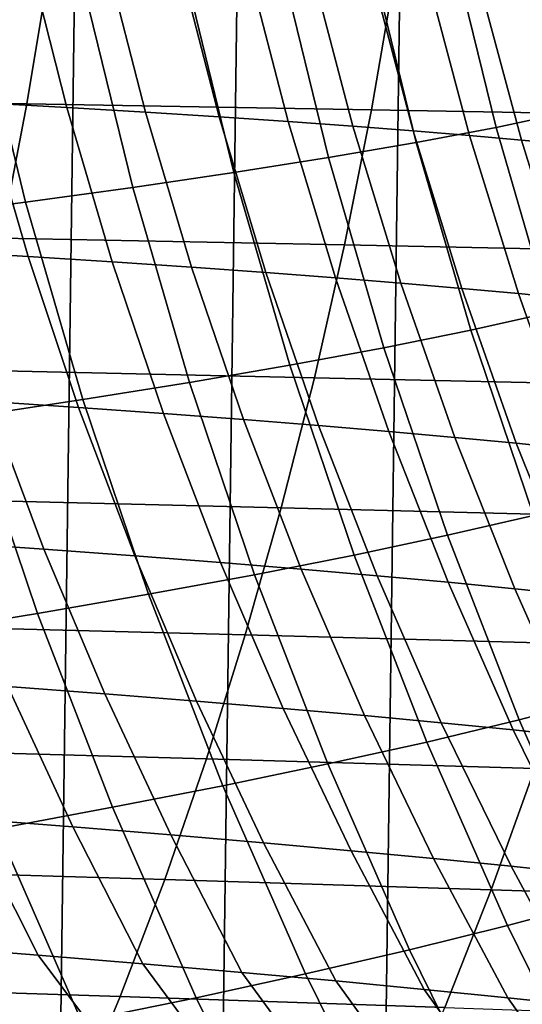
# Model space of a CAD drawing. Header units: metres. Extents: x -166 to 33, y -71 to 34.
# Tile 184 of 256: x -2.72 to -0.8, y -7.75 to -3.97. Entities that reach past the tile are written whole.
import ezdxf

# ---------------------------------------------------------------- set-up
doc = ezdxf.new("R2010")
doc.units = ezdxf.units.M
doc.layers.add('solid_12208131', color=7, linetype='CONTINUOUS')

msp = doc.modelspace()

# ---------------------------------------------------------------- linework, layer by layer
at = {"layer": 'solid_12208131'}
for points in [[(-1.527616, -23.438745, -0.2), (-0.904007, 23.462786, -0.2), (-0.280734, 23.470848, -0.2), (-0.904007, -23.462786, -0.2)], [(-0.904007, -23.462786, -0.2), (-0.280734, 23.470848, -0.2), (0.342411, 23.462917, -0.2), (-0.280734, -23.470848, -0.2)], [(-2.774475, -23.342779, -0.2), (-2.151137, 23.398741, -0.2), (-1.527616, 23.438745, -0.2), (-2.151136, -23.398741, -0.2)], [(-2.151136, -23.398741, -0.2), (-1.527616, 23.438745, -0.2), (-0.904007, 23.462786, -0.2), (-1.527616, -23.438745, -0.2)], [(-2.774475, -23.342779, -0.2), (-2.774476, 23.342779, -0.2), (-2.151137, 23.398741, -0.2)], [(-1.073718, -3.667715, 128.142319), (-0.898205, -4.385909, 128.138916), (-0.623278, -4.327413, 131.940018), (-0.796472, -3.618798, 131.941849)], [(-2.695938, -3.710074, 190.422989), (-2.544217, -4.309949, 190.482101), (-2.864476, -4.291854, 191.975281), (-3.014071, -3.694504, 191.914062)], [(-0.898205, -4.385909, 128.138916), (-1.073718, -3.667715, 128.142319), (-1.382373, -3.716309, 124.336983), (-1.204568, -4.444019, 124.332062)], [(-2.396679, -3.725555, 188.92421), (-2.242882, -4.327941, 188.981216), (-2.544217, -4.309949, 190.482101), (-2.695938, -3.710074, 190.422989)], [(-2.115744, -3.740958, 187.417892), (-1.959919, -4.345843, 187.472824), (-2.242882, -4.327941, 188.981216), (-2.396679, -3.725555, 188.92421)], [(-1.204568, -4.444019, 124.332062), (-1.382373, -3.716309, 124.336983), (-1.720341, -3.764567, 120.526207), (-1.540271, -4.501728, 120.519844)], [(-2.697173, -4.295104, 237.873322), (-2.610201, -3.771471, 237.999908), (-3.969312, -3.751431, 239.400497), (-4.051971, -4.272285, 239.272034)], [(-1.376201, -4.318262, 236.44574), (-1.285012, -3.791809, 236.570374), (-2.610201, -3.771471, 237.999908), (-2.697173, -4.295104, 237.873322)], [(-1.852582, -3.756296, 185.904205), (-1.694776, -4.363668, 185.957092), (-1.959919, -4.345843, 187.472824), (-2.115744, -3.740958, 187.417892)], [(-1.540271, -4.501728, 120.519844), (-1.720341, -3.764567, 120.526207), (-2.08553, -3.812477, 116.710373), (-1.903219, -4.55902, 116.702621)], [(-1.606641, -3.771578, 184.383362), (-1.446899, -4.381428, 184.434219), (-1.694776, -4.363668, 185.957092), (-1.852582, -3.756296, 185.904205)], [(-1.37737, -3.786815, 182.855515), (-1.215737, -4.399137, 182.904373), (-1.446899, -4.381428, 184.434219), (-1.606641, -3.771578, 184.383362)], [(-1.16422, -3.802019, 181.320862), (-1.000739, -4.416806, 181.367767), (-1.215737, -4.399137, 182.904373), (-1.37737, -3.786815, 182.855515)], [(-0.088851, -4.341703, 234.99086), (0.00646, -3.812397, 235.113495), (-1.285012, -3.791809, 236.570374), (-1.376201, -4.318262, 236.44574)], [(-0.966665, -3.817201, 179.779816), (-0.801377, -4.434449, 179.824783), (-1.000739, -4.416806, 181.367767), (-1.16422, -3.802019, 181.320862)], [(-1.903219, -4.55902, 116.702621), (-2.08553, -3.812477, 116.710373), (-2.475846, -3.860025, 112.889847), (-2.291318, -4.61588, 112.880783)], [(-0.784192, -3.83237, 178.232925), (-0.617137, -4.452077, 178.27597), (-0.801377, -4.434449, 179.824783), (-0.966665, -3.817201, 179.779816)], [(-2.291318, -4.61588, 112.880783), (-2.475846, -3.860025, 112.889847), (-2.889195, -3.907199, 109.06501), (-2.702473, -4.672291, 109.054688)], [(-2.702473, -4.672291, 109.054688), (-2.889195, -3.907199, 109.06501), (-3.323483, -3.953985, 105.236237), (-3.134588, -4.72824, 105.224709)], [(-2.795691, -4.810415, 237.730545), (-2.697173, -4.295104, 237.873322), (-4.051971, -4.272285, 239.272034), (-4.145628, -4.784862, 239.127106)], [(-2.864476, -4.291854, 191.975281), (-2.692633, -4.88067, 192.045456), (-3.034866, -4.859951, 193.533188), (-3.20421, -4.273644, 193.460556)], [(-2.544217, -4.309949, 190.482101), (-2.369934, -4.901258, 190.54985), (-2.692633, -4.88067, 192.045456), (-2.864476, -4.291854, 191.975281)], [(-1.47947, -4.836347, 236.305161), (-1.376201, -4.318262, 236.44574), (-2.697173, -4.295104, 237.873322), (-2.795691, -4.810415, 237.730545)], [(-2.242882, -4.327941, 188.981216), (-2.066215, -4.921728, 189.04657), (-2.369934, -4.901258, 190.54985), (-2.544217, -4.309949, 190.482101)], [(-1.959919, -4.345843, 187.472824), (-1.780923, -4.942096, 187.535797), (-2.066215, -4.921728, 189.04657), (-2.242882, -4.327941, 188.981216)], [(-0.196766, -4.862594, 234.852539), (-0.088851, -4.341703, 234.99086), (-1.376201, -4.318262, 236.44574), (-1.47947, -4.836347, 236.305161)], [(-0.898205, -4.385909, 128.138916), (-0.691677, -5.095758, 128.134888), (-0.419479, -5.027794, 131.937866), (-0.623278, -4.327413, 131.940018)], [(-1.694776, -4.363668, 185.957092), (-1.513504, -4.962376, 186.017715), (-1.780923, -4.942096, 187.535797), (-1.959919, -4.345843, 187.472824)], [(-1.446899, -4.381428, 184.434219), (-1.263404, -4.982582, 184.492508), (-1.513504, -4.962376, 186.017715), (-1.694776, -4.363668, 185.957092)], [(-1.215737, -4.399137, 182.904373), (-1.030071, -5.002729, 182.960373), (-1.263404, -4.982582, 184.492508), (-1.446899, -4.381428, 184.434219)], [(-1.000739, -4.416806, 181.367767), (-0.81295, -5.022832, 181.421509), (-1.030071, -5.002729, 182.960373), (-1.215737, -4.399137, 182.904373)], [(-0.691677, -5.095758, 128.134888), (-0.898205, -4.385909, 128.138916), (-1.204568, -4.444019, 124.332062), (-0.995343, -5.163275, 124.326263)], [(-0.995343, -5.163275, 124.326263), (-1.204568, -4.444019, 124.332062), (-1.540271, -4.501728, 120.519844), (-1.32838, -5.230324, 120.512344)], [(-0.801377, -4.434449, 179.824783), (-0.611513, -5.042904, 179.876312), (-0.81295, -5.022832, 181.421509), (-1.000739, -4.416806, 181.367767)], [(-0.617137, -4.452077, 178.27597), (-0.425242, -5.06296, 178.325302), (-0.611513, -5.042904, 179.876312), (-0.801377, -4.434449, 179.824783)], [(-1.32838, -5.230324, 120.512344), (-1.540271, -4.501728, 120.519844), (-1.903219, -4.55902, 116.702621), (-1.688691, -5.29689, 116.693504)], [(-1.688691, -5.29689, 116.693504), (-1.903219, -4.55902, 116.702621), (-2.291318, -4.61588, 112.880783), (-2.074182, -5.362953, 112.870117)], [(-2.074182, -5.362953, 112.870117), (-2.291318, -4.61588, 112.880783), (-2.702473, -4.672291, 109.054688), (-2.482755, -5.428496, 109.042542)], [(-2.482755, -5.428496, 109.042542), (-2.702473, -4.672291, 109.054688), (-3.134588, -4.72824, 105.224709), (-2.912314, -5.4935, 105.211151)], [(-1.594719, -5.345035, 236.14888), (-1.47947, -4.836347, 236.305161), (-2.795691, -4.810415, 237.730545), (-2.905662, -5.316383, 237.571808)], [(-2.692633, -4.88067, 192.045456), (-2.498829, -5.45973, 192.124802), (-2.843887, -5.436539, 193.61528), (-3.034866, -4.859951, 193.533188)], [(-0.317176, -5.374035, 234.698746), (-0.196766, -4.862594, 234.852539), (-1.47947, -4.836347, 236.305161), (-1.594719, -5.345035, 236.14888)], [(-2.369934, -4.901258, 190.54985), (-2.17337, -5.482773, 190.626465), (-2.498829, -5.45973, 192.124802), (-2.692633, -4.88067, 192.045456)], [(-2.066215, -4.921728, 189.04657), (-1.866956, -5.505685, 189.120453), (-2.17337, -5.482773, 190.626465), (-2.369934, -4.901258, 190.54985)], [(-1.780923, -4.942096, 187.535797), (-1.579032, -5.528483, 187.606995), (-1.866956, -5.505685, 189.120453), (-2.066215, -4.921728, 189.04657)], [(-1.513504, -4.962376, 186.017715), (-1.309041, -5.551181, 186.086243), (-1.579032, -5.528483, 187.606995), (-1.780923, -4.942096, 187.535797)], [(-1.263404, -4.982582, 184.492508), (-1.056429, -5.573797, 184.558411), (-1.309041, -5.551181, 186.086243), (-1.513504, -4.962376, 186.017715)], [(-1.030071, -5.002729, 182.960373), (-0.820641, -5.596346, 183.023697), (-1.056429, -5.573797, 184.558411), (-1.263404, -4.982582, 184.492508)], [(-0.81295, -5.022832, 181.421509), (-0.601121, -5.618845, 181.482269), (-0.820641, -5.596346, 183.023697), (-1.030071, -5.002729, 182.960373)], [(-0.611513, -5.042904, 179.876312), (-0.397338, -5.641309, 179.934555), (-0.601121, -5.618845, 181.482269), (-0.81295, -5.022832, 181.421509)], [(-0.45441, -5.795881, 128.13028), (-0.691677, -5.095758, 128.134888), (-0.995343, -5.163275, 124.326263), (-0.754978, -5.872674, 124.319603)], [(-0.754978, -5.872674, 124.319603), (-0.995343, -5.163275, 124.326263), (-1.32838, -5.230324, 120.512344), (-1.084951, -5.948937, 120.503731)], [(-1.084951, -5.948937, 120.503731), (-1.32838, -5.230324, 120.512344), (-1.688691, -5.29689, 116.693504), (-1.442234, -6.024649, 116.683029)], [(-1.721691, -5.843408, 235.977234), (-1.594719, -5.345035, 236.14888), (-2.905662, -5.316383, 237.571808), (-3.026843, -5.812091, 237.397476)], [(-1.442234, -6.024649, 116.683029), (-1.688691, -5.29689, 116.693504), (-2.074182, -5.362953, 112.870117), (-1.824728, -6.099789, 112.857864)], [(-0.449809, -5.875102, 234.529861), (-0.317176, -5.374035, 234.698746), (-1.594719, -5.345035, 236.14888), (-1.721691, -5.843408, 235.977234)], [(-1.824728, -6.099789, 112.857864), (-2.074182, -5.362953, 112.870117), (-2.482755, -5.428496, 109.042542), (-2.230335, -6.174337, 109.028587)], [(-2.843887, -5.436539, 193.61528), (-2.63169, -6.002234, 193.707184), (-3.000131, -5.976431, 195.192673), (-3.209096, -5.413184, 195.097672)], [(-2.230335, -6.174337, 109.028587), (-2.482755, -5.428496, 109.042542), (-2.912314, -5.4935, 105.211151), (-2.656957, -6.248274, 105.195572)], [(-2.498829, -5.45973, 192.124802), (-2.283476, -6.027855, 192.213623), (-2.63169, -6.002234, 193.707184), (-2.843887, -5.436539, 193.61528)], [(-2.17337, -5.482773, 190.626465), (-1.954934, -6.053313, 190.712219), (-2.283476, -6.027855, 192.213623), (-2.498829, -5.45973, 192.124802)], [(-2.656957, -6.248274, 105.195572), (-2.912314, -5.4935, 105.211151), (-3.361052, -5.557955, 101.37693), (-3.102787, -6.321585, 101.359787)], [(-1.866956, -5.505685, 189.120453), (-1.64551, -6.078625, 189.203186), (-1.954934, -6.053313, 190.712219), (-2.17337, -5.482773, 190.626465)], [(-1.579032, -5.528483, 187.606995), (-1.354645, -6.103811, 187.686707), (-1.64551, -6.078625, 189.203186), (-1.866956, -5.505685, 189.120453)], [(-1.309041, -5.551181, 186.086243), (-1.081783, -6.128886, 186.162979), (-1.354645, -6.103811, 187.686707), (-1.579032, -5.528483, 187.606995)], [(-1.056429, -5.573797, 184.558411), (-0.826365, -6.15387, 184.632217), (-1.081783, -6.128886, 186.162979), (-1.309041, -5.551181, 186.086243)], [(-0.820641, -5.596346, 183.023697), (-0.587836, -6.178781, 183.094589), (-0.826365, -6.15387, 184.632217), (-1.056429, -5.573797, 184.558411)], [(-0.601121, -5.618845, 181.482269), (-0.365638, -6.203635, 181.550323), (-0.587836, -6.178781, 183.094589), (-0.820641, -5.596346, 183.023697)], [(-1.860104, -6.330563, 235.79068), (-1.721691, -5.843408, 235.977234), (-3.026843, -5.812091, 237.397476), (-3.158969, -6.296645, 237.207993)], [(-0.594371, -6.364887, 234.346283), (-0.449809, -5.875102, 234.529861), (-1.721691, -5.843408, 235.977234), (-1.860104, -6.330563, 235.79068)], [(-0.483752, -6.570816, 124.312088), (-0.754978, -5.872674, 124.319603), (-1.084951, -5.948937, 120.503731), (-0.810269, -6.656145, 120.494019)], [(-0.810269, -6.656145, 120.494019), (-1.084951, -5.948937, 120.503731), (-1.442234, -6.024649, 116.683029), (-1.164134, -6.740858, 116.671211)], [(-2.63169, -6.002234, 193.707184), (-2.398674, -6.555998, 193.808029), (-2.770667, -6.527793, 195.296906), (-3.000131, -5.976431, 195.192673)], [(-2.283476, -6.027855, 192.213623), (-2.046992, -6.584003, 192.311081), (-2.398674, -6.555998, 193.808029), (-2.63169, -6.002234, 193.707184)], [(-1.954934, -6.053313, 190.712219), (-1.715064, -6.61183, 190.806305), (-2.046992, -6.584003, 192.311081), (-2.283476, -6.027855, 192.213623)], [(-1.164134, -6.740858, 116.671211), (-1.442234, -6.024649, 116.683029), (-1.824728, -6.099789, 112.857864), (-1.543246, -6.824932, 112.84404)], [(-1.64551, -6.078625, 189.203186), (-1.402331, -6.639497, 189.29393), (-1.715064, -6.61183, 190.806305), (-1.954934, -6.053313, 190.712219)], [(-1.543246, -6.824932, 112.84404), (-1.824728, -6.099789, 112.857864), (-2.230335, -6.174337, 109.028587), (-1.945506, -6.908343, 109.012848)], [(-1.354645, -6.103811, 187.686707), (-1.108235, -6.667025, 187.774155), (-1.402331, -6.639497, 189.29393), (-1.64551, -6.078625, 189.203186)], [(-1.081783, -6.128886, 186.162979), (-0.832217, -6.694433, 186.247162), (-1.108235, -6.667025, 187.774155), (-1.354645, -6.103811, 187.686707)], [(-0.826365, -6.15387, 184.632217), (-0.573717, -6.72174, 184.713165), (-0.832217, -6.694433, 186.247162), (-1.081783, -6.128886, 186.162979)], [(-1.945506, -6.908343, 109.012848), (-2.230335, -6.174337, 109.028587), (-2.656957, -6.248274, 105.195572), (-2.368815, -6.991069, 105.178001)], [(-0.587836, -6.178781, 183.094589), (-0.332175, -6.748966, 183.172363), (-0.573717, -6.72174, 184.713165), (-0.826365, -6.15387, 184.632217)], [(-2.368815, -6.991069, 105.178001), (-2.656957, -6.248274, 105.195572), (-3.102787, -6.321585, 101.359787), (-2.811363, -7.073096, 101.340446)], [(-2.00911, -6.805616, 235.588974), (-1.860104, -6.330563, 235.79068), (-3.158969, -6.296645, 237.207993), (-3.301181, -6.769164, 237.003143)], [(-0.750021, -6.842503, 234.147812), (-0.594371, -6.364887, 234.346283), (-1.860104, -6.330563, 235.79068), (-2.00911, -6.805616, 235.588974)], [(-2.770667, -6.527793, 195.296906), (-2.521295, -7.066251, 195.410156), (-2.91811, -7.035459, 196.89447), (-3.163526, -6.499371, 196.777496)], [(-2.398674, -6.555998, 193.808029), (-2.14544, -7.096807, 193.917572), (-2.521295, -7.066251, 195.410156), (-2.770667, -6.527793, 195.296906)], [(-2.046992, -6.584003, 192.311081), (-1.789985, -7.127147, 192.416946), (-2.14544, -7.096807, 193.917572), (-2.398674, -6.555998, 193.808029)], [(-1.715064, -6.61183, 190.806305), (-1.454372, -7.157292, 190.908524), (-1.789985, -7.127147, 192.416946), (-2.046992, -6.584003, 192.311081)], [(-0.182031, -7.256333, 124.303726), (-0.483752, -6.570816, 124.312088), (-0.810269, -6.656145, 120.494019), (-0.504704, -7.350564, 120.483208)], [(-1.402331, -6.639497, 189.29393), (-1.138041, -7.187264, 189.392532), (-1.454372, -7.157292, 190.908524), (-1.715064, -6.61183, 190.806305)], [(-1.108235, -6.667025, 187.774155), (-0.84043, -7.217085, 187.869156), (-1.138041, -7.187264, 189.392532), (-1.402331, -6.639497, 189.29393)], [(-0.504704, -7.350564, 120.483208), (-0.810269, -6.656145, 120.494019), (-1.164134, -6.740858, 116.671211), (-0.854766, -7.444116, 116.658066)], [(-0.832217, -6.694433, 186.247162), (-0.560978, -7.246775, 186.338608), (-0.84043, -7.217085, 187.869156), (-1.108235, -6.667025, 187.774155)], [(-0.573717, -6.72174, 184.713165), (-0.299124, -7.276355, 184.801117), (-0.560978, -7.246775, 186.338608), (-0.832217, -6.694433, 186.247162)], [(-0.854766, -7.444116, 116.658066), (-1.164134, -6.740858, 116.671211), (-1.543246, -6.824932, 112.84404), (-1.230117, -7.536961, 112.828659)], [(-2.168862, -7.267654, 235.373032), (-2.00911, -6.805616, 235.588974), (-3.301181, -6.769164, 237.003143), (-3.453666, -7.228739, 236.783829)], [(-0.91688, -7.307029, 233.935318), (-0.750021, -6.842503, 234.147812), (-2.00911, -6.805616, 235.588974), (-2.168862, -7.267654, 235.373032)], [(-1.230117, -7.536961, 112.828659), (-1.543246, -6.824932, 112.84404), (-1.945506, -6.908343, 109.012848), (-1.628654, -7.629074, 108.995331)], [(0.302472, -7.346772, 232.472137), (0.476284, -6.879738, 232.681107), (-0.750021, -6.842503, 234.147812), (-0.91688, -7.307029, 233.935318)], [(-1.628654, -7.629074, 108.995331), (-1.945506, -6.908343, 109.012848), (-2.368815, -6.991069, 105.178001), (-2.048276, -7.720431, 105.158447)], [(-2.91811, -7.035459, 196.89447), (-2.653694, -7.557677, 197.020508), (-3.076396, -7.524291, 198.500305), (-3.336442, -7.004408, 198.370239)], [(-2.048276, -7.720431, 105.158447), (-2.368815, -6.991069, 105.178001), (-2.811363, -7.073096, 101.340446), (-2.487174, -7.811017, 101.318939)], [(-2.521295, -7.066251, 195.410156), (-2.252612, -7.590784, 195.532196), (-2.653694, -7.557677, 197.020508), (-2.91811, -7.035459, 196.89447)], [(-2.487174, -7.811017, 101.318939), (-2.811363, -7.073096, 101.340446), (-3.272583, -7.154451, 97.5037), (-2.944782, -7.900859, 97.480232)], [(-2.14544, -7.096807, 193.917572), (-1.872588, -7.623636, 194.035614), (-2.252612, -7.590784, 195.532196), (-2.521295, -7.066251, 195.410156)], [(-1.789985, -7.127147, 192.416946), (-1.513063, -7.656256, 192.531021), (-1.872588, -7.623636, 194.035614), (-2.14544, -7.096807, 193.917572)], [(-1.454372, -7.157292, 190.908524), (-1.173475, -7.688666, 191.018661), (-1.513063, -7.656256, 192.531021), (-1.789985, -7.127147, 192.416946)], [(-1.138041, -7.187264, 189.392532), (-0.853261, -7.72089, 189.498764), (-1.173475, -7.688666, 191.018661), (-1.454372, -7.157292, 190.908524)], [(-0.84043, -7.217085, 187.869156), (-0.551858, -7.752949, 187.971512), (-0.853261, -7.72089, 189.498764), (-1.138041, -7.187264, 189.392532)], [(-2.339288, -7.715765, 235.143478), (-2.168862, -7.267654, 235.373032), (-3.453666, -7.228739, 236.783829), (-3.616377, -7.674465, 236.55069)], [(-0.560978, -7.246775, 186.338608), (-0.268701, -7.784868, 186.437149), (-0.551858, -7.752949, 187.971512), (-0.84043, -7.217085, 187.869156)], [(-1.094851, -7.757549, 233.709427), (-0.91688, -7.307029, 233.935318), (-2.168862, -7.267654, 235.373032), (-2.339288, -7.715765, 235.143478)], [(0.117118, -7.799722, 232.25), (0.302472, -7.346772, 232.472137), (-0.91688, -7.307029, 233.935318), (-1.094851, -7.757549, 233.709427)], [(-0.168976, -8.030949, 120.471329), (-0.504704, -7.350564, 120.483208), (-0.854766, -7.444116, 116.658066), (-0.514861, -8.133159, 116.643623)], [(-0.514861, -8.133159, 116.643623), (-0.854766, -7.444116, 116.658066), (-1.230117, -7.536961, 112.828659), (-0.886078, -8.234598, 112.81176)], [(-3.521278, -7.490604, 199.971329), (-3.076396, -7.524291, 198.500305), (-2.686661, -8.038514, 198.260117), (-3.127584, -8.002852, 199.728043)], [(-3.076396, -7.524291, 198.500305), (-2.653694, -7.557677, 197.020508), (-2.267597, -8.073864, 196.783615), (-2.686661, -8.038514, 198.260117)], [(-0.886078, -8.234598, 112.81176), (-1.230117, -7.536961, 112.828659), (-1.628654, -7.629074, 108.995331), (-1.280525, -8.335238, 108.976089)], [(-2.653694, -7.557677, 197.020508), (-2.252612, -7.590784, 195.532196), (-1.869839, -8.108926, 195.298767), (-2.267597, -8.073864, 196.783615)], [(-2.252612, -7.590784, 195.532196), (-1.872588, -7.623636, 194.035614), (-1.492834, -8.143724, 193.805862), (-1.869839, -8.108926, 195.298767)], [(-1.280525, -8.335238, 108.976089), (-1.628654, -7.629074, 108.995331), (-2.048276, -7.720431, 105.158447), (-1.696097, -8.435052, 105.136963)], [(-1.872588, -7.623636, 194.035614), (-1.513063, -7.656256, 192.531021), (-1.13603, -8.178283, 192.305115), (-1.492834, -8.143724, 193.805862)], [(-1.513063, -7.656256, 192.531021), (-1.173475, -7.688666, 191.018661), (-0.798874, -8.212625, 190.796783), (-1.13603, -8.178283, 192.305115)], [(-2.520133, -8.149041, 234.900772), (-2.339288, -7.715765, 235.143478), (-3.616377, -7.674465, 236.55069), (-3.789076, -8.105437, 236.304184)], [(-1.173475, -7.688666, 191.018661), (-0.853261, -7.72089, 189.498764), (-0.480813, -8.246775, 189.281097), (-0.798874, -8.212625, 190.796783)], [(-1.283664, -8.193151, 233.470612), (-1.094851, -7.757549, 233.709427), (-2.339288, -7.715765, 235.143478), (-2.520133, -8.149041, 234.900772)], [(-1.696097, -8.435052, 105.136963), (-2.048276, -7.720431, 105.158447), (-2.487174, -7.811017, 101.318939), (-2.130983, -8.534021, 101.295296)], [(-0.853261, -7.72089, 189.498764), (-0.551858, -7.752949, 187.971512), (-0.18129, -8.280757, 187.75824), (-0.480813, -8.246775, 189.281097)]]:
    msp.add_3dface(points, dxfattribs=at)

doc.saveas('drawing.dxf')
